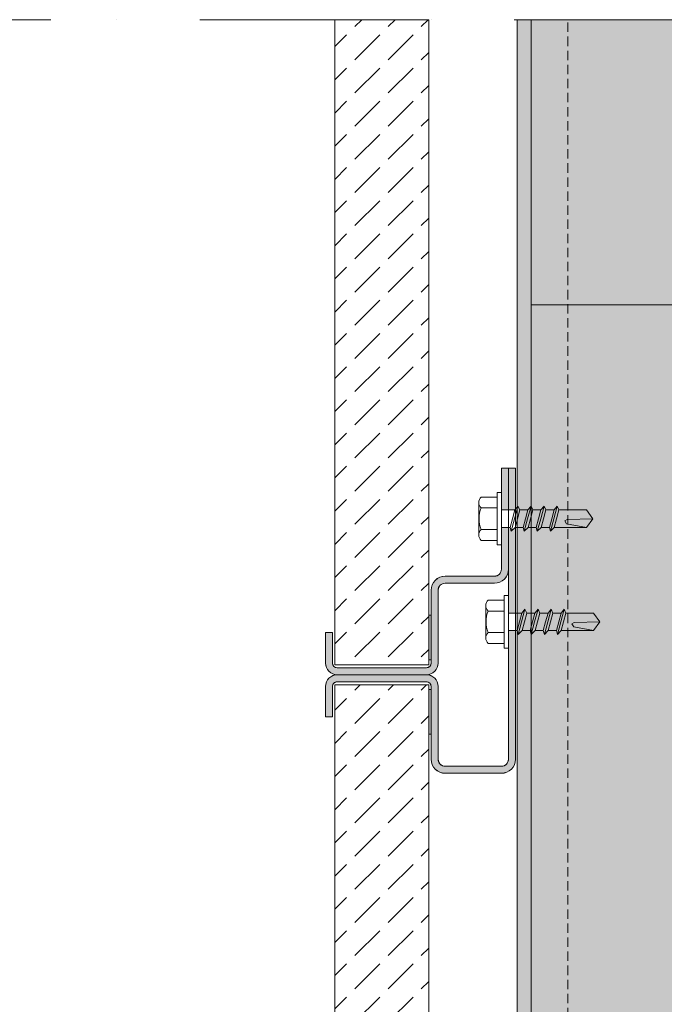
# Model space of a CAD drawing. Extents: x -106507 to -42801, y 48734 to 74234.
# Tile 20 of 69: x -78284 to -76910, y 65374 to 67473. Entities that reach past the tile are written whole.
import ezdxf

# ---------------------------------------------------------------- set-up
doc = ezdxf.new("R2010")
doc.units = 0
doc.header["$MEASUREMENT"] = 0
doc.linetypes.add('Dot & Dashed', pattern=[670.277762, 352.777767, -176.388884, 0, -141.111112])
doc.linetypes.add('Hidden Line', pattern=[30, 20, -10])
for name, color, linetype, lineweight, true_color in [('2D Drafting - General_Pen_No__102', 7, 'Continuous', 13, 0xcccccc), ('2D Drafting - General_Pen_No__141', 7, 'Continuous', 0, 0xe8e8e8), ('2D Drafting - General_Pen_No__2', 7, 'Continuous', 15, 0x7f7f7f), ('2D Drafting - General_Pen_No__81', 7, 'Continuous', 20, 0x6a6a6a)]:
    doc.layers.add(name, color=color, linetype=linetype, lineweight=lineweight, true_color=true_color)
pattern_1 = [(45, (0, 0), (-70.71068, 70.71068), [75, -25]), (45, (7e-15, 70.71), (-70.71068, 70.71068), [75, -25])]

msp = doc.modelspace()

# ---------------------------------------------------------------- hatches: boundary and pattern name
at = {"layer": '2D Drafting - General_Pen_No__102', "linetype": 'Continuous'}
for points in [[(-77257.31, 66427.84), (-77257.31, 66516.69), (-77242.31, 66516.69), (-77242.31, 66427.84)], [(-77242.31, 66427.84), (-77242.31, 66516.69), (-77227.31, 66516.69), (-77227.31, 66429.68), (-77228.78, 66427.84)], [(-77242.31, 66427.84), (-77242.31, 66516.69), (-77227.31, 66516.69), (-77227.31, 66429.68), (-77228.78, 66427.84)], [(-77607.31, 66076.69, -0.4142136), (-77632.31, 66101.69), (-77632.31, 66166.69), (-77617.31, 66166.69), (-77617.31, 66158.64), (-77617.39, 66158.64), (-77617.39, 66108.23), (-77617.31, 66108.23), (-77617.31, 66101.69, 0.4142136), (-77607.31, 66091.69), (-77417.31, 66091.69, 0.4142136), (-77407.31, 66101.69), (-77407.31, 66256.69, -0.4142136), (-77377.31, 66286.69), (-77272.31, 66286.69, 0.4142136), (-77257.31, 66301.69), (-77257.31, 66353.28), (-77257.31, 66390.56), (-77242.31, 66390.56), (-77242.31, 66301.69, -0.4142136), (-77272.31, 66271.69), (-77377.31, 66271.69, 0.4142136), (-77392.31, 66256.69), (-77392.31, 66101.69, -0.4142136), (-77417.31, 66076.69)], [(-77227.31, 66208.21), (-77242.31, 66208.21), (-77242.31, 66245.49), (-77242.31, 66390.56), (-77238.77, 66390.56), (-77236.58, 66382.36), (-77228.38, 66390.56), (-77227.31, 66390.56)], [(-77607.31, 66076.69), (-77417.31, 66076.69, -0.4142136), (-77392.31, 66051.69), (-77392.31, 65896.69, 0.4142136), (-77377.31, 65881.69), (-77257.31, 65881.69, 0.4142136), (-77242.31, 65896.69), (-77242.31, 66170.93), (-77227.31, 66170.93), (-77227.31, 65896.69, -0.4142136), (-77257.31, 65866.69), (-77377.31, 65866.69, -0.4142136), (-77407.31, 65896.69), (-77407.31, 66051.69, 0.4142136), (-77417.31, 66061.69), (-77607.31, 66061.69, 0.4142136), (-77617.31, 66051.69), (-77617.31, 66045.15), (-77617.39, 66045.15), (-77617.39, 65994.73), (-77617.31, 65994.73), (-77617.31, 65986.69), (-77632.31, 65986.69), (-77632.31, 66051.69, -0.4142136)]]:
    msp.add_hatch(color=256, dxfattribs=at).paths.add_polyline_path(points, flags=0)
at = {"layer": '2D Drafting - General_Pen_No__141', "linetype": 'Continuous'}
msp.add_hatch(color=256, dxfattribs=at).paths.add_polyline_path([(-77224.19, 54036.69), (-76416.58, 54036.69), (-76416.58, 67472.76), (-77224.19, 67472.76)], flags=0)
at = {"layer": '2D Drafting - General_Pen_No__81', "linetype": 'Continuous'}
h = msp.add_hatch(dxfattribs=at)
h.set_pattern_fill('Beton', color=256, style=0, pattern_type=2)
h.set_pattern_definition(pattern_1)
h.paths.add_polyline_path([(-77612.31, 66098.14), (-77412.31, 66098.14), (-77412.31, 67472.76), (-77612.31, 67472.76)], flags=0)
for points in [[(-77412.22, 66203.66), (-77407.31, 66203.66), (-77407.31, 66108.23), (-77412.22, 66108.23)], [(-77412.22, 65949.71), (-77407.31, 65949.71), (-77407.31, 66045.15), (-77412.22, 66045.15)]]:
    msp.add_hatch(color=256, dxfattribs=at).paths.add_polyline_path(points, flags=0)
h = msp.add_hatch(dxfattribs=at)
h.set_pattern_fill('Beton', color=256, style=0, pattern_type=2)
h.set_pattern_definition(pattern_1)
h.paths.add_polyline_path([(-77612.31, 66055.24), (-77412.31, 66055.24), (-77412.31, 60088.14), (-77612.31, 60088.14)], flags=0)

# ---------------------------------------------------------------- linework, layer by layer
at = {"layer": '2D Drafting - General_Pen_No__2', "linetype": 'Dot & Dashed'}
msp.add_line((-75536.44, 67472.76), (-95796.06, 67472.76), dxfattribs=at)
at = {"layer": '2D Drafting - General_Pen_No__2', "linetype": 'Continuous'}
for p, q in [((-77612.22, 66098.14), (-77612.22, 67472.76)), ((-77412.22, 66098.14), (-77412.22, 67472.76)), ((-77224.19, 65412.51), (-77224.19, 67472.76)), ((-77224.19, 54036.69), (-77224.19, 67472.76)), ((-77194.19, 65412.51), (-77194.19, 67472.76)), ((-77194.19, 54036.69), (-77194.19, 67472.76)), ((-77194.19, 66865.12), (-76416.58, 66865.12)), ((-77257.31, 66516.69), (-77257.31, 66301.69)), ((-77242.31, 66516.69), (-77257.31, 66516.69)), ((-77242.31, 66516.69), (-77242.31, 65896.69)), ((-77227.31, 66516.69), (-77242.31, 66516.69)), ((-77242.31, 66516.69), (-77242.31, 66301.69)), ((-77227.31, 66516.69), (-77227.31, 65896.69)), ((-77266.63, 66409.19), (-77266.63, 66465.11)), ((-77266.63, 66465.11), (-77257.31, 66465.11)), ((-77257.31, 66465.11), (-77257.31, 66409.19)), ((-77305.69, 66374.63), (-77305.69, 66443.75)), ((-77300.8, 66455.4), (-77266.63, 66455.4)), ((-77300.8, 66432.1), (-77266.63, 66432.1)), ((-77257.31, 66427.83), (-77228.78, 66427.83)), ((-77228.78, 66427.83), (-77233.78, 66409.19)), ((-77222.19, 66436.03), (-77229.38, 66409.19)), ((-77222.19, 66436.03), (-77228.78, 66427.83)), ((-77218.39, 66427.83), (-77223.38, 66409.19)), ((-77218.39, 66427.83), (-77222.19, 66436.03)), ((-77218.39, 66427.83), (-77200.94, 66427.83)), ((-77200.94, 66427.83), (-77205.94, 66409.19)), ((-77194.35, 66436.03), (-77201.54, 66409.19)), ((-77194.35, 66436.03), (-77200.94, 66427.83)), ((-77190.55, 66427.83), (-77195.54, 66409.19)), ((-77190.55, 66427.83), (-77194.35, 66436.03)), ((-77190.55, 66427.83), (-77173.1, 66427.83)), ((-77173.1, 66427.83), (-77178.1, 66409.19)), ((-77166.51, 66436.03), (-77173.7, 66409.19)), ((-77166.51, 66436.03), (-77173.1, 66427.83)), ((-77162.7, 66427.83), (-77167.7, 66409.19)), ((-77162.7, 66427.83), (-77166.51, 66436.03)), ((-77162.7, 66427.83), (-77145.26, 66427.83)), ((-77145.26, 66427.83), (-77150.26, 66409.19)), ((-77138.67, 66436.03), (-77145.86, 66409.19)), ((-77138.67, 66436.03), (-77145.26, 66427.83)), ((-77134.86, 66427.83), (-77139.86, 66409.19)), ((-77134.86, 66427.83), (-77138.67, 66436.03)), ((-77134.86, 66427.83), (-77076.35, 66427.83)), ((-77076.35, 66427.83), (-77062.37, 66409.19)), ((-77266.63, 66409.19), (-77266.63, 66353.27)), ((-77257.31, 66353.27), (-77257.31, 66409.19)), ((-77238.77, 66390.55), (-77233.78, 66409.19)), ((-77236.58, 66382.35), (-77229.38, 66409.19)), ((-77228.38, 66390.55), (-77223.38, 66409.19)), ((-77210.93, 66390.55), (-77205.94, 66409.19)), ((-77208.73, 66382.35), (-77201.54, 66409.19)), ((-77200.53, 66390.55), (-77195.54, 66409.19)), ((-77183.09, 66390.55), (-77178.1, 66409.19)), ((-77180.89, 66382.35), (-77173.7, 66409.19)), ((-77172.69, 66390.55), (-77167.7, 66409.19)), ((-77155.25, 66390.55), (-77150.26, 66409.19)), ((-77153.05, 66382.35), (-77145.86, 66409.19)), ((-77144.85, 66390.55), (-77139.86, 66409.19)), ((-77122.17, 66404.76), (-77117.32, 66407.45)), ((-77118.4, 66398.55), (-77122.17, 66404.76)), ((-77076.35, 66390.55), (-77118.4, 66398.55)), ((-77117.32, 66407.45), (-77062.37, 66409.19)), ((-77076.35, 66390.55), (-77062.37, 66409.19)), ((-77300.8, 66386.28), (-77266.63, 66386.28)), ((-77257.31, 66390.55), (-77238.77, 66390.55)), ((-77238.77, 66390.55), (-77236.58, 66382.35)), ((-77236.58, 66382.35), (-77228.38, 66390.55)), ((-77228.38, 66390.55), (-77210.93, 66390.55)), ((-77210.93, 66390.55), (-77208.73, 66382.35)), ((-77208.73, 66382.35), (-77200.53, 66390.55)), ((-77200.53, 66390.55), (-77183.09, 66390.55)), ((-77183.09, 66390.55), (-77180.89, 66382.35)), ((-77180.89, 66382.35), (-77172.69, 66390.55)), ((-77172.69, 66390.55), (-77155.25, 66390.55)), ((-77155.25, 66390.55), (-77153.05, 66382.35)), ((-77153.05, 66382.35), (-77144.85, 66390.55)), ((-77144.85, 66390.55), (-77076.35, 66390.55)), ((-77300.8, 66362.98), (-77266.63, 66362.98)), ((-77266.63, 66353.27), (-77257.31, 66353.27)), ((-77272.31, 66286.69), (-77377.31, 66286.69)), ((-77272.31, 66271.69), (-77377.31, 66271.69)), ((-77407.31, 66256.69), (-77407.31, 66101.69)), ((-77392.31, 66256.69), (-77392.31, 66101.69)), ((-77285.8, 66235.78), (-77251.63, 66235.78)), ((-77251.63, 66189.57), (-77251.63, 66245.49)), ((-77251.63, 66245.49), (-77242.31, 66245.49)), ((-77242.31, 66245.49), (-77242.31, 66189.57)), ((-77290.69, 66155.01), (-77290.69, 66224.13)), ((-77285.8, 66212.48), (-77251.63, 66212.48)), ((-77242.31, 66208.21), (-77213.78, 66208.21)), ((-77213.78, 66208.21), (-77218.78, 66189.57)), ((-77207.19, 66216.41), (-77214.38, 66189.57)), ((-77207.19, 66216.41), (-77213.78, 66208.21)), ((-77203.39, 66208.21), (-77208.38, 66189.57)), ((-77203.39, 66208.21), (-77207.19, 66216.41)), ((-77203.39, 66208.21), (-77185.94, 66208.21)), ((-77185.94, 66208.21), (-77190.94, 66189.57)), ((-77179.35, 66216.41), (-77186.54, 66189.57)), ((-77179.35, 66216.41), (-77185.94, 66208.21)), ((-77175.55, 66208.21), (-77180.54, 66189.57)), ((-77175.55, 66208.21), (-77179.35, 66216.41)), ((-77175.55, 66208.21), (-77158.1, 66208.21)), ((-77158.1, 66208.21), (-77163.1, 66189.57)), ((-77151.51, 66216.41), (-77158.7, 66189.57)), ((-77151.51, 66216.41), (-77158.1, 66208.21)), ((-77147.7, 66208.21), (-77152.7, 66189.57)), ((-77147.7, 66208.21), (-77151.51, 66216.41)), ((-77147.7, 66208.21), (-77130.26, 66208.21)), ((-77130.26, 66208.21), (-77135.26, 66189.57)), ((-77123.67, 66216.41), (-77130.86, 66189.57)), ((-77123.67, 66216.41), (-77130.26, 66208.21)), ((-77119.86, 66208.21), (-77124.86, 66189.57)), ((-77119.86, 66208.21), (-77123.67, 66216.41)), ((-77119.86, 66208.21), (-77061.35, 66208.21)), ((-77061.35, 66208.21), (-77047.37, 66189.57)), ((-77251.63, 66189.57), (-77251.63, 66133.65)), ((-77242.31, 66133.65), (-77242.31, 66189.57)), ((-77223.77, 66170.93), (-77218.78, 66189.57)), ((-77221.58, 66162.73), (-77214.38, 66189.57)), ((-77213.38, 66170.93), (-77208.38, 66189.57)), ((-77195.93, 66170.93), (-77190.94, 66189.57)), ((-77193.73, 66162.73), (-77186.54, 66189.57)), ((-77185.53, 66170.93), (-77180.54, 66189.57)), ((-77168.09, 66170.93), (-77163.1, 66189.57)), ((-77165.89, 66162.73), (-77158.7, 66189.57)), ((-77157.69, 66170.93), (-77152.7, 66189.57)), ((-77140.25, 66170.93), (-77135.26, 66189.57)), ((-77138.05, 66162.73), (-77130.86, 66189.57)), ((-77129.85, 66170.93), (-77124.86, 66189.57)), ((-77107.17, 66185.14), (-77102.32, 66187.83)), ((-77103.4, 66178.93), (-77107.17, 66185.14)), ((-77102.32, 66187.83), (-77047.37, 66189.57)), ((-77061.35, 66170.93), (-77047.37, 66189.57)), ((-77632.31, 66166.69), (-77632.31, 66101.69)), ((-77632.31, 66166.69), (-77617.31, 66166.69)), ((-77617.31, 66166.69), (-77617.31, 66101.69)), ((-77285.8, 66166.66), (-77251.63, 66166.66)), ((-77242.31, 66170.93), (-77223.77, 66170.93)), ((-77223.77, 66170.93), (-77221.58, 66162.73)), ((-77221.58, 66162.73), (-77213.38, 66170.93)), ((-77213.38, 66170.93), (-77195.93, 66170.93)), ((-77195.93, 66170.93), (-77193.73, 66162.73)), ((-77193.73, 66162.73), (-77185.53, 66170.93)), ((-77185.53, 66170.93), (-77168.09, 66170.93)), ((-77168.09, 66170.93), (-77165.89, 66162.73)), ((-77165.89, 66162.73), (-77157.69, 66170.93)), ((-77157.69, 66170.93), (-77140.25, 66170.93)), ((-77140.25, 66170.93), (-77138.05, 66162.73)), ((-77138.05, 66162.73), (-77129.85, 66170.93)), ((-77129.85, 66170.93), (-77061.35, 66170.93)), ((-77061.35, 66170.93), (-77103.4, 66178.93)), ((-77285.8, 66143.36), (-77251.63, 66143.36)), ((-77251.63, 66133.65), (-77242.31, 66133.65)), ((-77612.22, 66098.14), (-77412.22, 66098.14)), ((-77417.31, 66091.69), (-77607.31, 66091.69)), ((-77417.31, 66076.69), (-77607.31, 66076.69)), ((-77417.31, 66076.69), (-77607.31, 66076.69)), ((-77417.31, 66061.69), (-77607.31, 66061.69)), ((-77632.31, 65986.69), (-77632.31, 66051.69)), ((-77617.31, 65986.69), (-77617.31, 66051.69)), ((-77612.22, 66055.24), (-77412.22, 66055.24)), ((-77612.22, 66055.24), (-77612.22, 65412.51)), ((-77412.22, 66055.24), (-77412.22, 65412.51)), ((-77407.31, 65896.69), (-77407.31, 66051.69)), ((-77392.31, 65896.69), (-77392.31, 66051.69)), ((-77632.31, 65986.69), (-77617.31, 65986.69)), ((-77257.31, 65881.69), (-77377.31, 65881.69)), ((-77257.31, 65866.69), (-77377.31, 65866.69))]:
    msp.add_line(p, q, dxfattribs=at)
at = {"layer": '2D Drafting - General_Pen_No__2', "linetype": 'Hidden Line'}
msp.add_line((-77115.86, 54036.69), (-77115.86, 67472.76), dxfattribs=at)
at = {"layer": '2D Drafting - General_Pen_No__2', "linetype": 'Continuous', "flags": 128}
for points in [[(-77612.31, 66098.14), (-77412.31, 66098.14), (-77412.31, 67472.76), (-77612.31, 67472.76)], [(-77224.19, 54036.69), (-76416.58, 54036.69), (-76416.58, 67472.76), (-77224.19, 67472.76)], [(-77257.31, 66427.84), (-77257.31, 66516.69), (-77242.31, 66516.69), (-77242.31, 66427.84)], [(-77242.31, 66427.84), (-77242.31, 66516.69), (-77227.31, 66516.69), (-77227.31, 66429.68), (-77228.78, 66427.84)], [(-77242.31, 66427.84), (-77242.31, 66516.69), (-77227.31, 66516.69), (-77227.31, 66429.68), (-77228.78, 66427.84)], [(-77227.31, 66208.21), (-77242.31, 66208.21), (-77242.31, 66245.49), (-77242.31, 66390.56), (-77238.77, 66390.56), (-77236.58, 66382.36), (-77228.38, 66390.56), (-77227.31, 66390.56)], [(-77412.22, 66203.66), (-77407.31, 66203.66), (-77407.31, 66108.23), (-77412.22, 66108.23)], [(-77612.31, 66055.24), (-77412.31, 66055.24), (-77412.31, 60088.14), (-77612.31, 60088.14)], [(-77412.22, 65949.71), (-77407.31, 65949.71), (-77407.31, 66045.15), (-77412.22, 66045.15)]]:
    msp.add_lwpolyline(points, close=True, dxfattribs=at)
for points in [[(-77607.31, 66076.69, -0.4142136), (-77632.31, 66101.69), (-77632.31, 66166.69), (-77617.31, 66166.69), (-77617.31, 66158.64), (-77617.39, 66158.64), (-77617.39, 66108.23), (-77617.31, 66108.23), (-77617.31, 66101.69, 0.4142136), (-77607.31, 66091.69), (-77417.31, 66091.69, 0.4142136), (-77407.31, 66101.69), (-77407.31, 66256.69, -0.4142136), (-77377.31, 66286.69), (-77272.31, 66286.69, 0.4142136), (-77257.31, 66301.69), (-77257.31, 66353.28), (-77257.31, 66390.56), (-77242.31, 66390.56), (-77242.31, 66301.69, -0.4142136), (-77272.31, 66271.69), (-77377.31, 66271.69, 0.4142136), (-77392.31, 66256.69), (-77392.31, 66101.69, -0.4142136), (-77417.31, 66076.69)], [(-77607.31, 66076.69), (-77417.31, 66076.69, -0.4142136), (-77392.31, 66051.69), (-77392.31, 65896.69, 0.4142136), (-77377.31, 65881.69), (-77257.31, 65881.69, 0.4142136), (-77242.31, 65896.69), (-77242.31, 66170.93), (-77227.31, 66170.93), (-77227.31, 65896.69, -0.4142136), (-77257.31, 65866.69), (-77377.31, 65866.69, -0.4142136), (-77407.31, 65896.69), (-77407.31, 66051.69, 0.4142136), (-77417.31, 66061.69), (-77607.31, 66061.69, 0.4142136), (-77617.31, 66051.69), (-77617.31, 66045.15), (-77617.39, 66045.15), (-77617.39, 65994.73), (-77617.31, 65994.73), (-77617.31, 65986.69), (-77632.31, 65986.69), (-77632.31, 66051.69, -0.4142136)]]:
    msp.add_lwpolyline(points, format="xyb", close=True, dxfattribs=at)
at = {"layer": '2D Drafting - General_Pen_No__2', "linetype": 'Continuous'}
for centre, radius, start, end in [((-77289.36, 66443.75), 16.33, 134.47805, 225.52195), ((-77241.49, 66409.19), 63.58, 158.87798, 180), ((-77241.49, 66409.19), 63.58, 180, 201.12202), ((-77289.36, 66374.63), 16.33, 134.47805, 225.52195), ((-77272.31, 66301.69), 15, 270, 0), ((-77272.31, 66301.69), 30, 270, 0), ((-77377.31, 66256.69), 30, 90, 180), ((-77377.31, 66256.69), 15, 90, 180), ((-77274.36, 66224.13), 16.33, 134.47805, 225.52195), ((-77226.49, 66189.57), 63.58, 158.87798, 180), ((-77226.49, 66189.57), 63.58, 180, 201.12202), ((-77274.36, 66155.01), 16.33, 134.47805, 225.52195), ((-77607.31, 66101.69), 25, 180, 270), ((-77607.31, 66101.69), 10, 180, 270), ((-77417.31, 66101.69), 25, 270, 0), ((-77417.31, 66101.69), 10, 270, 0), ((-77607.31, 66051.69), 25, 90, 180), ((-77607.31, 66051.69), 10, 90, 180), ((-77417.31, 66051.69), 25, 0, 90), ((-77417.31, 66051.69), 10, 0, 90), ((-77377.31, 65896.69), 30, 180, 270), ((-77377.31, 65896.69), 15, 180, 270), ((-77257.31, 65896.69), 15, 270, 0), ((-77257.31, 65896.69), 30, 270, 0)]:
    msp.add_arc(centre, radius, start, end, dxfattribs=at)

doc.saveas('drawing.dxf')
